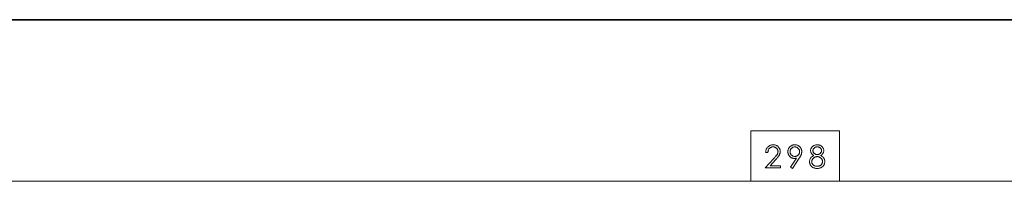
# Model space of a CAD drawing. Extents: x 0 to 1189, y 0 to 841.
# Tile 72 of 132: x 157 to 303, y 225 to 249. Entities that reach past the tile are written whole.
import ezdxf

# ---------------------------------------------------------------- set-up
doc = ezdxf.new("R2010")
doc.units = 0

msp = doc.modelspace()

# ---------------------------------------------------------------- linework, layer by layer
at = {"color": 7, "lineweight": 35}
msp.add_line((110.83, 248.78), (440.8, 248.78), dxfattribs=at)
at = {"color": 7, "lineweight": 13}
for p, q in [((124.94, 224.7), (265.36, 224.7)), ((278.55, 224.7), (418.97, 224.7))]:
    msp.add_line(p, q, dxfattribs=at)
for points in [[(265.36, 232.2), (265.36, 224.7), (278.55, 224.7), (278.55, 232.2)], [(267.91, 229.01), (267.58, 229.01), (267.59, 229.11), (267.61, 229.2), (267.62, 229.3), (267.65, 229.39), (267.68, 229.47), (267.72, 229.55), (267.76, 229.63), (267.81, 229.7), (267.87, 229.77), (267.93, 229.83), (267.99, 229.89), (268.06, 229.94), (268.13, 229.99), (268.2, 230.03), (268.28, 230.07), (268.36, 230.09), (268.44, 230.12), (268.53, 230.13), (268.61, 230.14), (268.7, 230.14), (268.79, 230.14), (268.88, 230.13), (268.96, 230.12), (269.04, 230.1), (269.11, 230.07), (269.19, 230.04), (269.25, 230), (269.32, 229.96), (269.39, 229.91), (269.45, 229.85), (269.5, 229.79), (269.55, 229.73), (269.6, 229.66), (269.64, 229.6), (269.67, 229.53), (269.7, 229.45), (269.72, 229.38), (269.73, 229.3), (269.74, 229.22), (269.74, 229.14), (269.74, 229.07), (269.74, 229.01), (269.73, 228.95), (269.72, 228.89), (269.7, 228.83), (269.68, 228.78), (269.66, 228.72), (269.64, 228.66), (269.61, 228.61), (269.58, 228.56), (269.54, 228.5), (269.5, 228.44), (269.46, 228.39), (269.42, 228.33), (269.37, 228.26), (269.32, 228.2), (269.26, 228.13), (269.2, 228.07), (269.14, 228), (269.07, 227.92), (268.24, 227.02), (269.79, 227.02), (269.79, 226.7), (267.5, 226.7), (268.79, 228.08), (268.85, 228.15), (268.92, 228.22), (268.97, 228.29), (269.03, 228.35), (269.08, 228.41), (269.12, 228.47), (269.17, 228.52), (269.21, 228.57), (269.24, 228.61), (269.27, 228.66), (269.3, 228.7), (269.32, 228.74), (269.35, 228.79), (269.36, 228.84), (269.38, 228.88), (269.39, 228.93), (269.4, 228.98), (269.41, 229.03), (269.41, 229.08), (269.42, 229.13), (269.41, 229.19), (269.41, 229.24), (269.4, 229.29), (269.38, 229.34), (269.36, 229.39), (269.34, 229.44), (269.31, 229.49), (269.28, 229.53), (269.24, 229.58), (269.2, 229.62), (269.16, 229.66), (269.11, 229.69), (269.07, 229.72), (269.02, 229.75), (268.97, 229.77), (268.91, 229.79), (268.86, 229.81), (268.8, 229.82), (268.75, 229.82), (268.69, 229.83), (268.62, 229.82), (268.56, 229.82), (268.5, 229.81), (268.44, 229.79), (268.39, 229.77), (268.33, 229.75), (268.28, 229.72), (268.24, 229.69), (268.19, 229.65), (268.15, 229.61), (268.11, 229.57), (268.07, 229.52), (268.04, 229.47), (268.01, 229.41), (267.98, 229.35), (267.96, 229.29), (267.94, 229.23), (267.93, 229.16), (267.92, 229.08)], [(271.56, 226.61), (271.28, 226.79), (272.19, 228.17), (272.15, 228.16), (272.12, 228.14), (272.08, 228.14), (272.05, 228.13), (272.01, 228.12), (271.98, 228.12), (271.94, 228.11), (271.91, 228.11), (271.87, 228.11), (271.84, 228.11), (271.76, 228.11), (271.68, 228.12), (271.61, 228.13), (271.54, 228.15), (271.47, 228.18), (271.4, 228.21), (271.34, 228.25), (271.28, 228.29), (271.22, 228.34), (271.16, 228.4), (271.11, 228.46), (271.06, 228.52), (271.02, 228.58), (270.99, 228.65), (270.96, 228.72), (270.93, 228.79), (270.91, 228.87), (270.9, 228.95), (270.89, 229.03), (270.89, 229.11), (270.89, 229.2), (270.9, 229.28), (270.91, 229.36), (270.94, 229.44), (270.96, 229.52), (271, 229.59), (271.04, 229.66), (271.08, 229.72), (271.13, 229.79), (271.19, 229.85), (271.25, 229.9), (271.32, 229.95), (271.39, 230), (271.46, 230.04), (271.53, 230.07), (271.61, 230.1), (271.68, 230.12), (271.77, 230.13), (271.85, 230.14), (271.94, 230.14), (272.02, 230.14), (272.11, 230.13), (272.19, 230.12), (272.27, 230.1), (272.34, 230.07), (272.41, 230.04), (272.48, 230), (272.55, 229.95), (272.61, 229.9), (272.67, 229.84), (272.73, 229.78), (272.77, 229.72), (272.82, 229.65), (272.85, 229.58), (272.89, 229.51), (272.91, 229.44), (272.93, 229.36), (272.95, 229.28), (272.96, 229.2), (272.96, 229.12), (272.96, 229.07), (272.95, 229.02), (272.95, 228.98), (272.94, 228.93), (272.93, 228.88), (272.92, 228.84), (272.91, 228.79), (272.9, 228.74), (272.88, 228.69), (272.86, 228.65), (272.84, 228.6), (272.82, 228.55), (272.8, 228.5), (272.77, 228.45), (272.74, 228.4), (272.71, 228.35), (272.68, 228.3), (272.65, 228.24), (272.62, 228.19), (272.58, 228.13)], [(275.75, 228.54), (275.87, 228.48), (275.98, 228.41), (276.08, 228.33), (276.16, 228.25), (276.23, 228.16), (276.29, 228.07), (276.33, 227.98), (276.36, 227.88), (276.38, 227.77), (276.39, 227.66), (276.39, 227.57), (276.38, 227.49), (276.36, 227.4), (276.34, 227.32), (276.31, 227.25), (276.27, 227.17), (276.23, 227.1), (276.19, 227.04), (276.13, 226.97), (276.07, 226.91), (276.01, 226.85), (275.94, 226.8), (275.86, 226.76), (275.79, 226.72), (275.71, 226.69), (275.62, 226.66), (275.53, 226.64), (275.44, 226.62), (275.35, 226.61), (275.24, 226.61), (275.14, 226.61), (275.05, 226.62), (274.95, 226.64), (274.87, 226.66), (274.78, 226.69), (274.7, 226.72), (274.62, 226.76), (274.55, 226.8), (274.48, 226.85), (274.42, 226.91), (274.36, 226.97), (274.31, 227.04), (274.26, 227.1), (274.22, 227.17), (274.19, 227.24), (274.16, 227.31), (274.14, 227.39), (274.12, 227.47), (274.11, 227.55), (274.11, 227.63), (274.12, 227.75), (274.14, 227.86), (274.17, 227.96), (274.22, 228.06), (274.27, 228.15), (274.35, 228.24), (274.43, 228.33), (274.53, 228.4), (274.64, 228.48), (274.76, 228.54), (274.67, 228.6), (274.59, 228.65), (274.51, 228.72), (274.45, 228.78), (274.39, 228.85), (274.35, 228.93), (274.31, 229.01), (274.29, 229.09), (274.28, 229.18), (274.27, 229.27), (274.27, 229.34), (274.28, 229.4), (274.3, 229.47), (274.32, 229.53), (274.34, 229.59), (274.37, 229.65), (274.41, 229.71), (274.45, 229.77), (274.5, 229.83), (274.56, 229.88), (274.62, 229.93), (274.68, 229.97), (274.74, 230.01), (274.81, 230.05), (274.88, 230.08), (274.95, 230.1), (275.03, 230.12), (275.11, 230.13), (275.19, 230.14), (275.27, 230.14), (275.35, 230.14), (275.42, 230.13), (275.49, 230.12), (275.57, 230.1), (275.63, 230.08), (275.7, 230.05), (275.77, 230.02), (275.83, 229.98), (275.89, 229.94), (275.95, 229.89), (276, 229.83), (276.05, 229.78), (276.09, 229.72), (276.13, 229.66), (276.16, 229.6), (276.19, 229.54), (276.21, 229.47), (276.22, 229.4), (276.23, 229.33), (276.23, 229.26), (276.23, 229.17), (276.21, 229.09), (276.19, 229), (276.16, 228.93), (276.11, 228.85), (276.06, 228.78), (276, 228.72), (275.92, 228.66), (275.84, 228.6)], [(271.22, 229.11), (271.22, 229.05), (271.22, 228.99), (271.23, 228.94), (271.25, 228.89), (271.27, 228.84), (271.29, 228.79), (271.32, 228.74), (271.35, 228.69), (271.38, 228.65), (271.42, 228.61), (271.46, 228.57), (271.51, 228.53), (271.55, 228.5), (271.6, 228.48), (271.65, 228.45), (271.7, 228.43), (271.75, 228.42), (271.81, 228.41), (271.86, 228.4), (271.92, 228.4), (271.98, 228.4), (272.04, 228.41), (272.09, 228.42), (272.14, 228.43), (272.2, 228.45), (272.25, 228.48), (272.29, 228.5), (272.34, 228.53), (272.38, 228.57), (272.42, 228.61), (272.46, 228.65), (272.5, 228.7), (272.53, 228.74), (272.56, 228.79), (272.58, 228.84), (272.6, 228.89), (272.61, 228.94), (272.62, 229), (272.63, 229.05), (272.63, 229.11), (272.63, 229.17), (272.62, 229.22), (272.61, 229.28), (272.6, 229.33), (272.58, 229.38), (272.56, 229.43), (272.53, 229.47), (272.5, 229.52), (272.46, 229.56), (272.42, 229.61), (272.38, 229.65), (272.34, 229.68), (272.29, 229.71), (272.25, 229.74), (272.2, 229.76), (272.14, 229.78), (272.09, 229.8), (272.04, 229.81), (271.98, 229.81), (271.92, 229.82), (271.86, 229.81), (271.81, 229.81), (271.75, 229.8), (271.7, 229.78), (271.65, 229.76), (271.6, 229.74), (271.55, 229.71), (271.51, 229.68), (271.46, 229.65), (271.42, 229.61), (271.38, 229.57), (271.35, 229.52), (271.32, 229.48), (271.29, 229.43), (271.27, 229.38), (271.25, 229.33), (271.23, 229.28), (271.22, 229.22), (271.22, 229.17)], [(275.9, 229.27), (275.89, 229.32), (275.89, 229.36), (275.88, 229.4), (275.87, 229.44), (275.85, 229.48), (275.83, 229.52), (275.81, 229.56), (275.78, 229.59), (275.75, 229.63), (275.72, 229.66), (275.68, 229.69), (275.65, 229.72), (275.6, 229.74), (275.56, 229.76), (275.51, 229.78), (275.47, 229.79), (275.42, 229.81), (275.36, 229.81), (275.31, 229.82), (275.25, 229.82), (275.2, 229.82), (275.14, 229.81), (275.09, 229.81), (275.05, 229.79), (275, 229.78), (274.96, 229.76), (274.91, 229.74), (274.87, 229.72), (274.83, 229.69), (274.8, 229.66), (274.76, 229.63), (274.73, 229.59), (274.7, 229.56), (274.68, 229.52), (274.66, 229.48), (274.64, 229.44), (274.63, 229.4), (274.62, 229.35), (274.61, 229.31), (274.61, 229.26), (274.61, 229.22), (274.62, 229.17), (274.63, 229.13), (274.64, 229.09), (274.66, 229.05), (274.68, 229.01), (274.71, 228.97), (274.74, 228.93), (274.77, 228.89), (274.81, 228.86), (274.85, 228.82), (274.89, 228.79), (274.94, 228.77), (274.98, 228.74), (275.02, 228.72), (275.07, 228.71), (275.12, 228.69), (275.16, 228.68), (275.21, 228.68), (275.26, 228.68), (275.31, 228.68), (275.36, 228.68), (275.41, 228.69), (275.46, 228.71), (275.5, 228.72), (275.54, 228.74), (275.59, 228.76), (275.63, 228.79), (275.67, 228.82), (275.71, 228.86), (275.74, 228.89), (275.77, 228.93), (275.8, 228.97), (275.83, 229.01), (275.85, 229.05), (275.87, 229.09), (275.88, 229.13), (275.89, 229.18), (275.89, 229.23)], [(276.05, 227.66), (276.05, 227.71), (276.04, 227.77), (276.03, 227.82), (276.01, 227.87), (275.99, 227.92), (275.97, 227.97), (275.94, 228.02), (275.9, 228.07), (275.86, 228.11), (275.82, 228.16), (275.77, 228.2), (275.72, 228.23), (275.67, 228.27), (275.62, 228.3), (275.57, 228.32), (275.51, 228.34), (275.45, 228.35), (275.39, 228.36), (275.33, 228.37), (275.27, 228.37), (275.2, 228.37), (275.14, 228.36), (275.07, 228.35), (275.01, 228.34), (274.95, 228.32), (274.9, 228.29), (274.84, 228.26), (274.79, 228.23), (274.74, 228.19), (274.69, 228.15), (274.64, 228.1), (274.6, 228.06), (274.57, 228.01), (274.53, 227.96), (274.51, 227.91), (274.49, 227.85), (274.47, 227.8), (274.46, 227.74), (274.45, 227.68), (274.45, 227.62), (274.45, 227.56), (274.46, 227.51), (274.47, 227.45), (274.48, 227.4), (274.5, 227.35), (274.53, 227.3), (274.56, 227.25), (274.59, 227.21), (274.63, 227.17), (274.67, 227.13), (274.71, 227.09), (274.76, 227.06), (274.81, 227.03), (274.87, 227), (274.92, 226.98), (274.98, 226.96), (275.05, 226.95), (275.11, 226.94), (275.18, 226.93), (275.25, 226.93), (275.32, 226.93), (275.39, 226.94), (275.45, 226.95), (275.51, 226.96), (275.57, 226.98), (275.63, 227.01), (275.68, 227.03), (275.73, 227.06), (275.78, 227.1), (275.83, 227.14), (275.87, 227.18), (275.91, 227.23), (275.94, 227.28), (275.97, 227.32), (275.99, 227.37), (276.01, 227.43), (276.03, 227.48), (276.04, 227.54), (276.05, 227.6)]]:
    msp.add_lwpolyline(points, close=True, dxfattribs=at)

doc.saveas('drawing.dxf')
